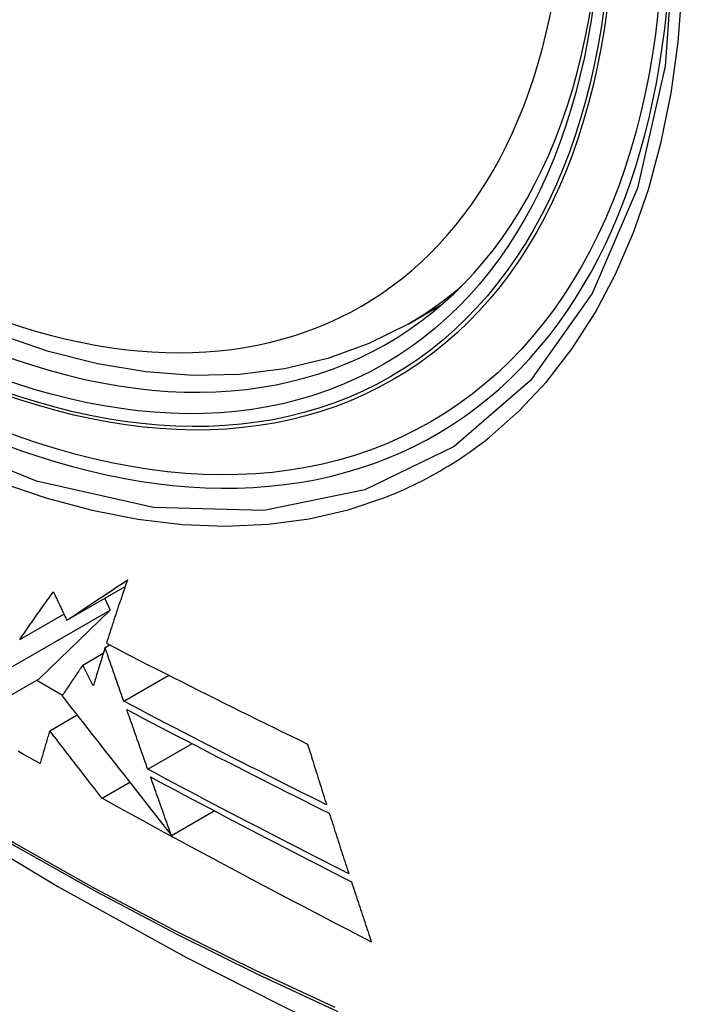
# Model space of a CAD drawing. Header units: inches. Extents: x 20 to 448, y 48 to 213.
# Tile 185 of 235: x 379.906 to 380.111, y 190.71 to 191.009. Entities that reach past the tile are written whole.
import ezdxf

# ---------------------------------------------------------------- set-up
doc = ezdxf.new("R2010")
doc.units = ezdxf.units.IN
doc.header["$MEASUREMENT"] = 0
doc.layers.add('Visible Edges(ANSI)', color=7, linetype='Continuous', lineweight=25)
doc.layers.add('Visible Tangent Edges(ANSI)', color=7, linetype='Continuous', lineweight=25)

msp = doc.modelspace()

# ---------------------------------------------------------------- linework, layer by layer
at = {"layer": 'Visible Edges(ANSI)'}
for p, q in [((380.02456, 190.91657), (380.03483, 190.9225)), ((379.92074, 190.82645), (379.93851, 190.83672)), ((379.93229, 190.83312), (379.93389, 190.82953)), ((379.90208, 190.81117), (379.93389, 190.82953)), ((379.93389, 190.82953), (379.91232, 190.80864)), ((379.90641, 190.8206), (379.91984, 190.82836)), ((379.93237, 190.81814), (379.93378, 190.81895)), ((379.92559, 190.81281), (379.93183, 190.81641)), ((379.92881, 190.80649), (379.92559, 190.81281)), ((379.89046, 190.79602), (379.91232, 190.80864)), ((379.91159, 190.80822), (379.91945, 190.80368)), ((379.93808, 190.80184), (379.95176, 190.80974)), ((379.91553, 190.79286), (379.92385, 190.79766)), ((379.94539, 190.78116), (379.95883, 190.78892)), ((379.93146, 190.7723), (379.9399, 190.77717)), ((379.95257, 190.76102), (379.96556, 190.76852))]:
    msp.add_line(p, q, dxfattribs=at)
at = {"layer": 'Visible Edges(ANSI)', "flags": 128}
for points in [[(380.02456, 190.91657), (380.01269, 190.91063), (380.00012, 190.90609), (379.98696, 190.90295), (379.97329, 190.90124), (379.9592, 190.90094), (379.94476, 190.90203), (379.93005, 190.90449), (379.91513, 190.90827), (379.90007, 190.91335), (379.88492, 190.9197), (379.86974, 190.92726), (379.85459, 190.93601), (379.83954, 190.94589), (379.82463, 190.95685), (379.80995, 190.96886), (379.79553, 190.98185), (379.78145, 190.99575), (379.76776, 191.01052)], [(379.61849, 190.9768), (379.6543, 190.94265), (379.69066, 190.90988), (379.72755, 190.87857), (379.76489, 190.84875), (379.80265, 190.82049), (379.84079, 190.79383), (379.87924, 190.76882), (379.91798, 190.74552), (379.95695, 190.72396), (379.99611, 190.70421), (380.03542, 190.6863), (380.07484, 190.67029), (380.11432, 190.65623), (380.15381, 190.64416), (380.19327, 190.63415), (380.23265, 190.62624)], [(379.92074, 190.82645), (379.92147, 190.82694), (379.92221, 190.82744), (379.92295, 190.82793), (379.9237, 190.82843), (379.92444, 190.82893), (379.92519, 190.82943), (379.92595, 190.82993), (379.9267, 190.83043), (379.92746, 190.83093), (379.92822, 190.83144), (379.92899, 190.83195), (379.92976, 190.83246), (379.93053, 190.83297), (379.9313, 190.83349), (379.93208, 190.834), (379.93286, 190.83452), (379.93364, 190.83504), (379.93443, 190.83556), (379.93522, 190.83608), (379.93601, 190.83661), (379.93681, 190.83713), (379.93761, 190.83766), (379.93841, 190.83819), (379.93922, 190.83873)], [(379.93922, 190.83873), (379.93893, 190.83791), (379.93864, 190.83709), (379.93836, 190.83628), (379.93808, 190.83547), (379.9378, 190.83465), (379.93752, 190.83384), (379.93724, 190.83303), (379.93697, 190.83222), (379.93669, 190.83141), (379.93642, 190.83061), (379.93615, 190.8298), (379.93588, 190.829), (379.93562, 190.82819), (379.93535, 190.82739), (379.93509, 190.82659), (379.93483, 190.82579), (379.93457, 190.82499), (379.93431, 190.8242), (379.93405, 190.8234), (379.9338, 190.82261), (379.93354, 190.82182), (379.93329, 190.82103), (379.93304, 190.82024), (379.93279, 190.81946)], [(379.90641, 190.8206), (379.90682, 190.82119), (379.90723, 190.82179), (379.90764, 190.82238), (379.90806, 190.82298), (379.90848, 190.82357), (379.9089, 190.82417), (379.90932, 190.82477), (379.90974, 190.82537), (379.91016, 190.82598), (379.91059, 190.82658), (379.91101, 190.82718), (379.91144, 190.82779), (379.91187, 190.8284), (379.9123, 190.829), (379.91273, 190.82961), (379.91317, 190.83022), (379.9136, 190.83083), (379.91404, 190.83144), (379.91447, 190.83206), (379.91491, 190.83267), (379.91535, 190.83328), (379.91579, 190.83389), (379.91623, 190.83451), (379.91668, 190.83512)], [(379.91668, 190.83512), (379.91684, 190.83476), (379.91701, 190.8344), (379.91718, 190.83404), (379.91735, 190.83368), (379.91752, 190.83332), (379.91769, 190.83296), (379.91786, 190.83259), (379.91803, 190.83223), (379.9182, 190.83187), (379.91837, 190.83151), (379.91854, 190.83115), (379.91871, 190.83079), (379.91888, 190.83043), (379.91904, 190.83006), (379.91921, 190.8297), (379.91938, 190.82934), (379.91955, 190.82898), (379.91972, 190.82862), (379.91989, 190.82826), (379.92006, 190.8279), (379.92023, 190.82754), (379.9204, 190.82718), (379.92057, 190.82681), (379.92074, 190.82645)], [(379.93279, 190.81946), (379.93531, 190.81815), (379.93784, 190.81685), (379.94037, 190.81555), (379.9429, 190.81425), (379.94544, 190.81295), (379.94798, 190.81166), (379.95052, 190.81036), (379.95307, 190.80907), (379.95562, 190.80779), (379.95817, 190.8065), (379.96073, 190.80522), (379.96328, 190.80394), (379.96584, 190.80266), (379.9684, 190.80139), (379.97096, 190.80012), (379.97352, 190.79885), (379.97608, 190.79758), (379.97864, 190.79632), (379.9812, 190.79506), (379.98376, 190.7938), (379.98632, 190.79255), (379.98888, 190.7913), (379.99144, 190.79005), (379.99399, 190.78881)], [(379.93237, 190.81814), (379.93222, 190.81765), (379.93207, 190.81716), (379.93192, 190.81667), (379.93176, 190.81618), (379.93161, 190.8157), (379.93146, 190.81521), (379.93131, 190.81472), (379.93116, 190.81423), (379.93101, 190.81375), (379.93086, 190.81326), (379.93071, 190.81277), (379.93056, 190.81229), (379.93041, 190.8118), (379.93026, 190.81132), (379.93012, 190.81083), (379.92997, 190.81035), (379.92982, 190.80986), (379.92968, 190.80938), (379.92953, 190.8089), (379.92939, 190.80842), (379.92924, 190.80793), (379.9291, 190.80745), (379.92895, 190.80697), (379.92881, 190.80649)], [(379.93808, 190.80184), (379.93784, 190.80252), (379.9376, 190.80319), (379.93737, 190.80387), (379.93713, 190.80455), (379.93689, 190.80523), (379.93665, 190.80591), (379.93641, 190.80658), (379.93618, 190.80726), (379.93594, 190.80794), (379.9357, 190.80862), (379.93546, 190.8093), (379.93522, 190.80998), (379.93499, 190.81066), (379.93475, 190.81134), (379.93451, 190.81202), (379.93427, 190.8127), (379.93403, 190.81338), (379.9338, 190.81406), (379.93356, 190.81474), (379.93332, 190.81542), (379.93308, 190.8161), (379.93285, 190.81678), (379.93261, 190.81746), (379.93237, 190.81814)], [(379.92559, 190.81281), (379.92532, 190.81241), (379.92506, 190.81202), (379.92479, 190.81163), (379.92453, 190.81123), (379.92426, 190.81084), (379.924, 190.81045), (379.92373, 190.81006), (379.92347, 190.80967), (379.9232, 190.80928), (379.92294, 190.80889), (379.92268, 190.8085), (379.92242, 190.80811), (379.92215, 190.80772), (379.92189, 190.80733), (379.92163, 190.80694), (379.92137, 190.80655), (379.92111, 190.80616), (379.92085, 190.80577), (379.92059, 190.80538), (379.92033, 190.805), (379.92008, 190.80461), (379.91982, 190.80422), (379.91956, 190.80384), (379.9193, 190.80345)], [(379.9193, 190.80345), (379.92059, 190.80181), (379.92189, 190.80015), (379.9232, 190.79849), (379.92451, 190.79681), (379.92583, 190.79513), (379.92716, 190.79343), (379.92849, 190.79173), (379.92984, 190.79001), (379.93119, 190.78829), (379.93255, 190.78655), (379.93392, 190.78481), (379.9353, 190.78305), (379.93669, 190.78128), (379.93808, 190.7795), (379.93949, 190.77771), (379.9409, 190.7759), (379.94232, 190.77409), (379.94376, 190.77226), (379.9452, 190.77042), (379.94665, 190.76856), (379.94812, 190.7667), (379.94959, 190.76482), (379.95107, 190.76292), (379.95257, 190.76102)], [(379.99979, 190.77031), (379.99719, 190.77161), (379.99458, 190.7729), (379.99199, 190.7742), (379.98939, 190.7755), (379.9868, 190.7768), (379.98421, 190.7781), (379.98162, 190.7794), (379.97904, 190.78071), (379.97646, 190.78201), (379.97388, 190.78332), (379.9713, 190.78463), (379.96873, 190.78594), (379.96616, 190.78725), (379.9636, 190.78857), (379.96103, 190.78989), (379.95847, 190.7912), (379.95591, 190.79253), (379.95336, 190.79385), (379.9508, 190.79518), (379.94825, 190.7965), (379.9457, 190.79783), (379.94316, 190.79917), (379.94062, 190.8005), (379.93808, 190.80184)], [(379.94539, 190.78116), (379.94512, 190.78191), (379.94486, 190.78267), (379.94459, 190.78342), (379.94432, 190.78417), (379.94405, 190.78493), (379.94379, 190.78568), (379.94352, 190.78644), (379.94325, 190.78719), (379.94298, 190.78795), (379.94272, 190.78871), (379.94245, 190.78946), (379.94218, 190.79022), (379.94191, 190.79098), (379.94164, 190.79173), (379.94138, 190.79249), (379.94111, 190.79325), (379.94084, 190.794), (379.94058, 190.79476), (379.94031, 190.79551), (379.94004, 190.79627), (379.93978, 190.79703), (379.93951, 190.79778), (379.93924, 190.79854), (379.93898, 190.7993)], [(379.93898, 190.7993), (379.94152, 190.79795), (379.94406, 190.79661), (379.94661, 190.79528), (379.94916, 190.79394), (379.95171, 190.79261), (379.95427, 190.79128), (379.95683, 190.78995), (379.95939, 190.78863), (379.96195, 190.7873), (379.96452, 190.78598), (379.96708, 190.78466), (379.96965, 190.78335), (379.97223, 190.78203), (379.9748, 190.78072), (379.97738, 190.77941), (379.97995, 190.7781), (379.98253, 190.7768), (379.98511, 190.7755), (379.98769, 190.7742), (379.99027, 190.7729), (379.99286, 190.7716), (379.99544, 190.77031), (379.99803, 190.76902), (380.00061, 190.76773)], [(379.91553, 190.79286), (379.91541, 190.79244), (379.91528, 190.79202), (379.91516, 190.7916), (379.91504, 190.79118), (379.91491, 190.79076), (379.91479, 190.79035), (379.91467, 190.78993), (379.91454, 190.78951), (379.91442, 190.78909), (379.9143, 190.78867), (379.91417, 190.78825), (379.91405, 190.78784), (379.91393, 190.78742), (379.91381, 190.787), (379.91368, 190.78658), (379.91356, 190.78617), (379.91344, 190.78575), (379.91332, 190.78533), (379.9132, 190.78492), (379.91307, 190.7845), (379.91295, 190.78408), (379.91283, 190.78367), (379.91271, 190.78325), (379.91259, 190.78284)], [(379.93146, 190.7723), (379.93083, 190.77311), (379.9302, 190.77393), (379.92956, 190.77475), (379.92892, 190.77558), (379.92827, 190.77642), (379.92762, 190.77726), (379.92696, 190.7781), (379.9263, 190.77895), (379.92564, 190.7798), (379.92498, 190.78066), (379.92431, 190.78152), (379.92364, 190.78239), (379.92297, 190.78325), (379.9223, 190.78412), (379.92162, 190.78499), (379.92095, 190.78587), (379.92027, 190.78674), (379.91959, 190.78761), (379.91891, 190.78849), (379.91824, 190.78936), (379.91756, 190.79024), (379.91688, 190.79111), (379.91621, 190.79199), (379.91553, 190.79286)], [(379.91259, 190.78284), (379.91093, 190.78378), (379.90927, 190.78471), (379.90761, 190.78565), (379.90595, 190.78659)], [(379.99399, 190.78881), (379.99423, 190.78803), (379.99447, 190.78726), (379.99471, 190.78649), (379.99495, 190.78572), (379.99519, 190.78494), (379.99543, 190.78417), (379.99567, 190.7834), (379.99591, 190.78263), (379.99615, 190.78185), (379.99639, 190.78108), (379.99663, 190.78031), (379.99687, 190.77954), (379.99712, 190.77877), (379.99736, 190.778), (379.9976, 190.77723), (379.99784, 190.77646), (379.99809, 190.77569), (379.99833, 190.77492), (379.99857, 190.77415), (379.99881, 190.77338), (379.99906, 190.77261), (379.9993, 190.77185), (379.99954, 190.77108), (379.99979, 190.77031)], [(380.00656, 190.74932), (380.00398, 190.75063), (380.00141, 190.75194), (379.99883, 190.75326), (379.99626, 190.75457), (379.99368, 190.75589), (379.99112, 190.7572), (379.98855, 190.75852), (379.98599, 190.75984), (379.98343, 190.76116), (379.98087, 190.76248), (379.97832, 190.76381), (379.97577, 190.76513), (379.97323, 190.76646), (379.97068, 190.76778), (379.96814, 190.76911), (379.9656, 190.77044), (379.96307, 190.77178), (379.96053, 190.77311), (379.958, 190.77445), (379.95548, 190.77578), (379.95295, 190.77712), (379.95043, 190.77847), (379.94791, 190.77981), (379.94539, 190.78116)], [(379.94623, 190.77879), (379.94876, 190.77744), (379.95128, 190.77609), (379.95381, 190.77474), (379.95634, 190.7734), (379.95887, 190.77205), (379.9614, 190.77071), (379.96394, 190.76937), (379.96647, 190.76804), (379.96901, 190.7667), (379.97156, 190.76537), (379.9741, 190.76404), (379.97665, 190.76271), (379.97919, 190.76139), (379.98174, 190.76006), (379.9843, 190.75874), (379.98685, 190.75742), (379.98941, 190.7561), (379.99196, 190.75479), (379.99452, 190.75347), (379.99709, 190.75216), (379.99965, 190.75084), (380.00221, 190.74953), (380.00478, 190.74822), (380.00735, 190.74692)], [(379.95257, 190.76102), (379.9523, 190.76176), (379.95204, 190.7625), (379.95178, 190.76323), (379.95151, 190.76397), (379.95125, 190.76471), (379.95098, 190.76545), (379.95072, 190.76619), (379.95045, 190.76693), (379.95019, 190.76767), (379.94993, 190.76841), (379.94966, 190.76916), (379.9494, 190.7699), (379.94913, 190.77064), (379.94887, 190.77138), (379.94861, 190.77212), (379.94834, 190.77286), (379.94808, 190.7736), (379.94781, 190.77434), (379.94755, 190.77508), (379.94729, 190.77582), (379.94702, 190.77657), (379.94676, 190.77731), (379.9465, 190.77805), (379.94623, 190.77879)], [(380.01342, 190.72858), (380.00996, 190.73037), (380.00651, 190.73216), (380.00306, 190.73395), (379.99961, 190.73575), (379.99617, 190.73755), (379.99272, 190.73935), (379.98929, 190.74115), (379.98585, 190.74296), (379.98242, 190.74477), (379.979, 190.74658), (379.97557, 190.7484), (379.97215, 190.75022), (379.96874, 190.75204), (379.96533, 190.75386), (379.96192, 190.75569), (379.95851, 190.75753), (379.95511, 190.75936), (379.95171, 190.7612), (379.94832, 190.76305), (379.94494, 190.76489), (379.94156, 190.76674), (379.93819, 190.76859), (379.93482, 190.77044), (379.93146, 190.7723)], [(380.00061, 190.76773), (380.00086, 190.76696), (380.0011, 190.76619), (380.00135, 190.76542), (380.0016, 190.76465), (380.00184, 190.76388), (380.00209, 190.76311), (380.00234, 190.76235), (380.00258, 190.76158), (380.00283, 190.76081), (380.00308, 190.76004), (380.00333, 190.75927), (380.00358, 190.75851), (380.00382, 190.75774), (380.00407, 190.75697), (380.00432, 190.75621), (380.00457, 190.75544), (380.00482, 190.75467), (380.00507, 190.75391), (380.00532, 190.75314), (380.00557, 190.75238), (380.00581, 190.75161), (380.00606, 190.75085), (380.00631, 190.75008), (380.00656, 190.74932)], [(380.00735, 190.74692), (380.0076, 190.74615), (380.00785, 190.74539), (380.0081, 190.74462), (380.00836, 190.74386), (380.00861, 190.74309), (380.00886, 190.74232), (380.00911, 190.74156), (380.00936, 190.74079), (380.00962, 190.74003), (380.00987, 190.73927), (380.01012, 190.7385), (380.01038, 190.73774), (380.01063, 190.73697), (380.01088, 190.73621), (380.01114, 190.73544), (380.01139, 190.73468), (380.01164, 190.73392), (380.0119, 190.73315), (380.01215, 190.73239), (380.01241, 190.73163), (380.01266, 190.73087), (380.01291, 190.7301), (380.01317, 190.72934), (380.01342, 190.72858)]]:
    msp.add_lwpolyline(points, dxfattribs=at)
at = {"layer": 'Visible Edges(ANSI)'}
msp.add_ellipse((379.85727, 191.1814), major_axis=(0.15994, -0.27703), ratio=0.57735, dxfattribs=at)
msp.add_ellipse((379.86075, 191.18341), major_axis=(0.15748, -0.27276), ratio=0.57735, start_param=2.363977, end_param=7.060801, dxfattribs=at)
at = {"layer": 'Visible Tangent Edges(ANSI)', "flags": 128}
for points in [[(380.10571, 191.0362), (380.10279, 190.99499), (380.09438, 190.95795), (380.08062, 190.92583), (380.06188, 190.89942), (380.03864, 190.87934), (380.01141, 190.8661), (379.9807, 190.85985), (379.94712, 190.86076), (379.91153, 190.8688), (379.87467, 190.88379), (379.83738, 190.90543), (379.80058, 190.93314), (379.76494, 190.96645), (379.73137, 191.00453), (379.70065, 191.04643)], [(379.71756, 191.01716), (379.73003, 191.00112), (379.74294, 190.98565), (379.75625, 190.97083), (379.76991, 190.9567), (379.78387, 190.94332), (379.79804, 190.93077), (379.8124, 190.91908), (379.8269, 190.90827), (379.8415, 190.89837), (379.85616, 190.88941), (379.87085, 190.88142), (379.88548, 190.87446), (379.89998, 190.86855), (379.91432, 190.8637), (379.92845, 190.85991), (379.94234, 190.8572), (379.95593, 190.85558), (379.96918, 190.85506), (379.98205, 190.85565), (379.99445, 190.85733), (380.00637, 190.86009), (380.01777, 190.86391)], [(380.0493, 190.88211), (380.05837, 190.89013), (380.06678, 190.89914), (380.0745, 190.90911), (380.08149, 190.92), (380.08772, 190.93177), (380.09317, 190.94438), (380.09781, 190.9578), (380.10162, 190.97196), (380.1046, 190.98682), (380.10673, 191.00234), (380.10802, 191.01847)], [(379.6151, 190.98179), (379.63838, 190.95938), (379.66191, 190.93757), (379.68567, 190.91638), (379.70963, 190.89584), (379.73376, 190.87598), (379.75804, 190.85682), (379.78243, 190.83838), (379.80691, 190.82068), (379.83145, 190.80375), (379.85602, 190.7876), (379.88057, 190.77225), (379.90513, 190.7577), (379.92968, 190.74394), (379.95422, 190.73097), (379.97874, 190.71882), (380.00319, 190.70748)], [(380.00238, 190.70871), (379.978, 190.71999), (379.95356, 190.73209), (379.92908, 190.74501), (379.9046, 190.75873), (379.8801, 190.77325), (379.8556, 190.78858), (379.8311, 190.8047), (379.80661, 190.82162), (379.78218, 190.8393), (379.75785, 190.85772), (379.73362, 190.87687), (379.70955, 190.89672), (379.68565, 190.91724), (379.66196, 190.93841), (379.6385, 190.9602), (379.61528, 190.98258)], [(380.01777, 190.86391), (380.01919, 190.86448), (380.02059, 190.86506), (380.02199, 190.86566), (380.02338, 190.86627), (380.02477, 190.8669), (380.02614, 190.86755), (380.02751, 190.86822), (380.02886, 190.8689), (380.03021, 190.86961), (380.03155, 190.87032), (380.03288, 190.87106), (380.0342, 190.87181), (380.03551, 190.87258), (380.03681, 190.87336), (380.0381, 190.87416), (380.03938, 190.87498), (380.04066, 190.87581), (380.04192, 190.87666), (380.04317, 190.87753), (380.04442, 190.87841), (380.04565, 190.87932), (380.04688, 190.88023), (380.04809, 190.88117), (380.0493, 190.88211)]]:
    msp.add_lwpolyline(points, dxfattribs=at)
at = {"layer": 'Visible Tangent Edges(ANSI)'}
for centre, major_axis, start_param, end_param in [((379.85976, 191.18284), (-0.17318, 0.29996), 5.05527, 10.652693), ((379.85971, 191.18281), (0.15059, -0.26083), 4.097754, 6.89782), ((379.86806, 191.18763), (0.1565, -0.27106), 0, 0.111997)]:
    msp.add_ellipse(centre, major_axis=major_axis, ratio=0.57735, start_param=start_param, end_param=end_param, dxfattribs=at)
for centre, major_axis in [((379.86035, 191.18318), (-0.17111, 0.29637)), ((379.85738, 191.18146), (0.1627, -0.2818)), ((379.85727, 191.1814), (-0.1621, 0.28076))]:
    msp.add_ellipse(centre, major_axis=major_axis, ratio=0.57735, dxfattribs=at)

doc.saveas('drawing.dxf')
